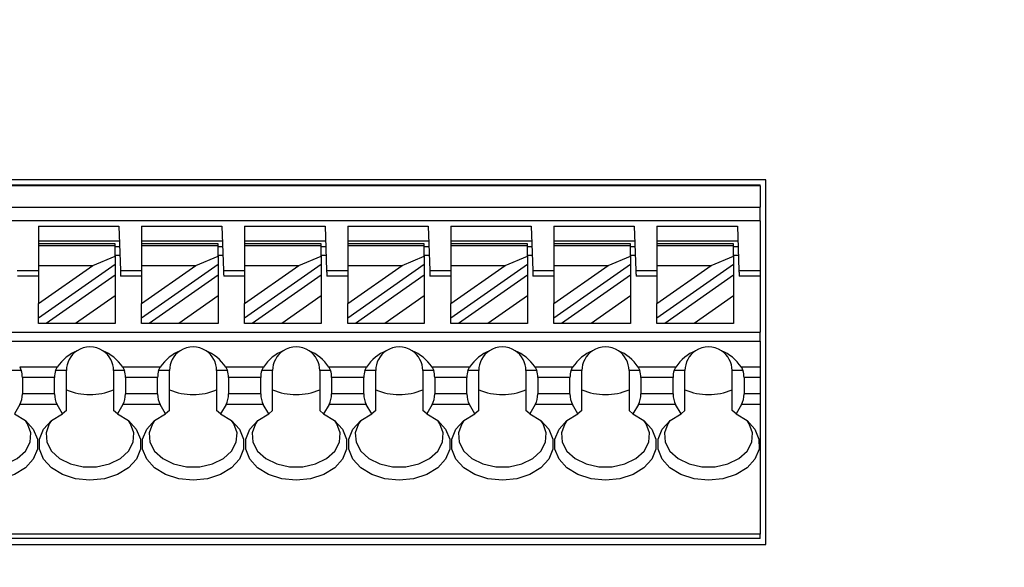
# Model space of a CAD drawing. Header units: millimetres. Extents: x 0 to 594, y 0 to 420.
# Tile 23 of 26: x 446 to 480, y 247 to 266. Entities that reach past the tile are written whole.
import ezdxf

# ---------------------------------------------------------------- set-up
doc = ezdxf.new("R2010")
doc.units = ezdxf.units.MM
doc.header["$PDSIZE"] = -1
doc.styles.get("Standard").update_dxf_attribs({"font": 'txt.shx', "bigfont": 'whgtxt.shx'})
doc.dimstyles.new('ISO-25', dxfattribs={"dimtxt": 2.5, "dimasz": 2.5, "dimexe": 1.25, "dimexo": 0.625, "dimtad": 1, "dimtxsty": 'Standard', "dimcen": 2.5, "dimadec": 0, "dimazin": 0, "dimtfac": 1, "dimtmove": 0, "dimatfit": 3, "dimfxl": 0, "dimarcsym": 0})

# ---------------------------------------------------------------- blocks, each defined once
blk = doc.blocks.new('*D920')
at = {"color": 8, "lineweight": -2}
for p, q in [((481.927, 289.539), (506.437, 289.539)), ((504.437, 285.539), (504.437, 240.667)), ((481.927, 236.667), (506.437, 236.667))]:
    blk.add_line(p, q, dxfattribs=at)
at = {"color": 8}
for points in [[(503.77, 285.539), (505.103, 285.539), (504.437, 289.539)], [(503.77, 240.667), (505.103, 240.667), (504.437, 236.667)]]:
    blk.add_solid(points, dxfattribs=at)
at = {"layer": 'Defpoints', "color": 0}
for p in [(479.927, 289.539), (479.927, 236.667), (504.437, 236.667)]:
    blk.add_point(p, dxfattribs=at)
at = {"color": 3, "insert": (500.437, 263.103), "char_height": 4, "attachment_point": 5, "rotation": 90}
blk.add_mtext('\\A1;52.9', dxfattribs=at)

msp = doc.modelspace()

# ---------------------------------------------------------------- linework, layer by layer
for p, q in [((471.8357, 260.1729), (427.9357, 260.1729)), ((471.8357, 247.8031), (471.8357, 260.1729)), ((428.1357, 260.0031), (471.6357, 260.0031)), ((471.6357, 259.9729), (428.1357, 259.9729)), ((471.6357, 259.9729), (471.6357, 260.0031)), ((471.6357, 259.9729), (471.6357, 259.2493)), ((428.1357, 259.2493), (471.6357, 259.2493)), ((471.6357, 258.7794), (471.6357, 259.2493)), ((471.6357, 258.7794), (428.1357, 258.7794)), ((471.6357, 258.7794), (471.6357, 257.1031)), ((447.1357, 258.6031), (449.8664, 258.6031)), ((447.1357, 258.6031), (447.1357, 258.0031)), ((449.8664, 258.6031), (449.9188, 257.1031)), ((450.6357, 258.6031), (453.3664, 258.6031)), ((450.6357, 258.6031), (450.6357, 258.0031)), ((453.3664, 258.6031), (453.4188, 257.1031)), ((454.1357, 258.6031), (456.8664, 258.6031)), ((454.1357, 258.6031), (454.1357, 258.0031)), ((456.8664, 258.6031), (456.9188, 257.1031)), ((457.6357, 258.6031), (460.3664, 258.6031)), ((457.6357, 258.6031), (457.6357, 258.0031)), ((460.3664, 258.6031), (460.4188, 257.1031)), ((461.1357, 258.6031), (463.8664, 258.6031)), ((461.1357, 258.6031), (461.1357, 258.0031)), ((463.8664, 258.6031), (463.9188, 257.1031)), ((464.6357, 258.6031), (467.3664, 258.6031)), ((464.6357, 258.6031), (464.6357, 258.0031)), ((467.3664, 258.6031), (467.4188, 257.1031)), ((468.1357, 258.6031), (468.1357, 258.0031)), ((468.1357, 258.6031), (470.8664, 258.6031)), ((470.8664, 258.6031), (470.9188, 257.1031)), ((447.1357, 258.1031), (449.8838, 258.1031)), ((450.6357, 258.1031), (453.3838, 258.1031)), ((454.1357, 258.1031), (456.8838, 258.1031)), ((457.6357, 258.1031), (460.3838, 258.1031)), ((461.1357, 258.1031), (463.8838, 258.1031)), ((464.6357, 258.1031), (467.3838, 258.1031)), ((468.1357, 258.1031), (470.8838, 258.1031)), ((449.7357, 258.0031), (447.1357, 258.0031)), ((447.1357, 258.0031), (447.1357, 257.9445)), ((447.1357, 257.9445), (447.1357, 257.2712)), ((447.1357, 257.9445), (449.7357, 257.9445)), ((449.7357, 257.9445), (449.7357, 258.0031)), ((449.7357, 257.5814), (449.7357, 257.9445)), ((449.8908, 257.9031), (449.7357, 257.9031)), ((453.2357, 258.0031), (450.6357, 258.0031)), ((450.6357, 258.0031), (450.6357, 257.9445)), ((450.6357, 257.9445), (450.6357, 257.2712)), ((450.6357, 257.9445), (453.2357, 257.9445)), ((453.2357, 257.9445), (453.2357, 258.0031)), ((453.2357, 257.5814), (453.2357, 257.9445)), ((453.3908, 257.9031), (453.2357, 257.9031)), ((456.7357, 258.0031), (454.1357, 258.0031)), ((454.1357, 258.0031), (454.1357, 257.9445)), ((454.1357, 257.9445), (454.1357, 257.2712)), ((454.1357, 257.9445), (456.7357, 257.9445)), ((456.7357, 257.9445), (456.7357, 258.0031)), ((456.7357, 257.5814), (456.7357, 257.9445)), ((456.8908, 257.9031), (456.7357, 257.9031)), ((460.2357, 258.0031), (457.6357, 258.0031)), ((457.6357, 258.0031), (457.6357, 257.9445)), ((457.6357, 257.9445), (457.6357, 257.2712)), ((457.6357, 257.9445), (460.2357, 257.9445)), ((460.2357, 257.9445), (460.2357, 258.0031)), ((460.2357, 257.5814), (460.2357, 257.9445)), ((460.3908, 257.9031), (460.2357, 257.9031)), ((463.7357, 258.0031), (461.1357, 258.0031)), ((461.1357, 258.0031), (461.1357, 257.9445)), ((461.1357, 257.9445), (461.1357, 257.2712)), ((461.1357, 257.9445), (463.7357, 257.9445)), ((463.7357, 257.9445), (463.7357, 258.0031)), ((463.7357, 257.5814), (463.7357, 257.9445)), ((463.8908, 257.9031), (463.7357, 257.9031)), ((467.2357, 258.0031), (464.6357, 258.0031)), ((464.6357, 258.0031), (464.6357, 257.9445)), ((464.6357, 257.9445), (464.6357, 257.2712)), ((464.6357, 257.9445), (467.2357, 257.9445)), ((467.2357, 257.9445), (467.2357, 258.0031)), ((467.2357, 257.5814), (467.2357, 257.9445)), ((467.3908, 257.9031), (467.2357, 257.9031)), ((470.7357, 258.0031), (468.1357, 258.0031)), ((468.1357, 258.0031), (468.1357, 257.9445)), ((468.1357, 257.9445), (468.1357, 257.2712)), ((468.1357, 257.9445), (470.7357, 257.9445)), ((470.7357, 257.9445), (470.7357, 258.0031)), ((470.7357, 257.5814), (470.7357, 257.9445)), ((470.8908, 257.9031), (470.7357, 257.9031)), ((448.9803, 257.2712), (449.7357, 257.5814)), ((449.9013, 257.6031), (449.7357, 257.6031)), ((449.7357, 257.5814), (449.7357, 257.3067)), ((452.4803, 257.2712), (453.2357, 257.5814)), ((453.4013, 257.6031), (453.2357, 257.6031)), ((453.2357, 257.5814), (453.2357, 257.3067)), ((455.9803, 257.2712), (456.7357, 257.5814)), ((456.9013, 257.6031), (456.7357, 257.6031)), ((456.7357, 257.5814), (456.7357, 257.3067)), ((459.4803, 257.2712), (460.2357, 257.5814)), ((460.4013, 257.6031), (460.2357, 257.6031)), ((460.2357, 257.5814), (460.2357, 257.3067)), ((462.9803, 257.2712), (463.7357, 257.5814)), ((463.9013, 257.6031), (463.7357, 257.6031)), ((463.7357, 257.5814), (463.7357, 257.3067)), ((466.4803, 257.2712), (467.2357, 257.5814)), ((467.4013, 257.6031), (467.2357, 257.6031)), ((467.2357, 257.5814), (467.2357, 257.3067)), ((469.9803, 257.2712), (470.7357, 257.5814)), ((470.9013, 257.6031), (470.7357, 257.6031)), ((470.7357, 257.5814), (470.7357, 257.3067)), ((446.4188, 257.1031), (447.1357, 257.1031)), ((449.7357, 257.3067), (447.1357, 255.4862)), ((447.1357, 257.2712), (448.9803, 257.2712)), ((447.1357, 255.9796), (448.9803, 257.2712)), ((447.1357, 257.2712), (447.1357, 255.9796)), ((449.7357, 257.3067), (449.7357, 256.9405)), ((449.9188, 257.1031), (450.6357, 257.1031)), ((453.2357, 257.3067), (450.6357, 255.4862)), ((450.6357, 257.2712), (452.4803, 257.2712)), ((450.6357, 255.9796), (452.4803, 257.2712)), ((450.6357, 257.2712), (450.6357, 255.9796)), ((453.2357, 257.3067), (453.2357, 256.9405)), ((453.4188, 257.1031), (454.1357, 257.1031)), ((456.7357, 257.3067), (454.1357, 255.4862)), ((454.1357, 257.2712), (455.9803, 257.2712)), ((454.1357, 255.9796), (455.9803, 257.2712)), ((454.1357, 257.2712), (454.1357, 255.9796)), ((456.7357, 257.3067), (456.7357, 256.9405)), ((456.9188, 257.1031), (457.6357, 257.1031)), ((460.2357, 257.3067), (457.6357, 255.4862)), ((457.6357, 255.9796), (459.4803, 257.2712)), ((457.6357, 257.2712), (459.4803, 257.2712)), ((457.6357, 257.2712), (457.6357, 255.9796)), ((460.2357, 257.3067), (460.2357, 256.9405)), ((460.4188, 257.1031), (461.1357, 257.1031)), ((463.7357, 257.3067), (461.1357, 255.4862)), ((461.1357, 257.2712), (462.9803, 257.2712)), ((461.1357, 255.9796), (462.9803, 257.2712)), ((461.1357, 257.2712), (461.1357, 255.9796)), ((463.7357, 257.3067), (463.7357, 256.9405)), ((463.9188, 257.1031), (464.6357, 257.1031)), ((467.2357, 257.3067), (464.6357, 255.4862)), ((464.6357, 257.2712), (466.4803, 257.2712)), ((464.6357, 255.9796), (466.4803, 257.2712)), ((464.6357, 257.2712), (464.6357, 255.9796)), ((467.2357, 257.3067), (467.2357, 256.9405)), ((467.4188, 257.1031), (468.1357, 257.1031)), ((470.7357, 257.3067), (468.1357, 255.4862)), ((468.1357, 255.9796), (469.9803, 257.2712)), ((468.1357, 257.2712), (468.1357, 255.9796)), ((468.1357, 257.2712), (469.9803, 257.2712)), ((470.7357, 257.3067), (470.7357, 256.9405)), ((470.9188, 257.1031), (471.6357, 257.1031)), ((471.6357, 257.1031), (471.6357, 256.9031)), ((447.1357, 256.9031), (446.4257, 256.9031)), ((449.7357, 256.9405), (447.3973, 255.3031)), ((449.7357, 256.9405), (449.7357, 256.2405)), ((450.6357, 256.9031), (449.9257, 256.9031)), ((453.2357, 256.9405), (450.8973, 255.3031)), ((453.2357, 256.9405), (453.2357, 256.2405)), ((454.1357, 256.9031), (453.4257, 256.9031)), ((456.7357, 256.9405), (454.3973, 255.3031)), ((456.7357, 256.9405), (456.7357, 256.2405)), ((457.6357, 256.9031), (456.9257, 256.9031)), ((460.2357, 256.9405), (457.8973, 255.3031)), ((460.2357, 256.9405), (460.2357, 256.2405)), ((461.1357, 256.9031), (460.4257, 256.9031)), ((463.7357, 256.9405), (461.3973, 255.3031)), ((463.7357, 256.9405), (463.7357, 256.2405)), ((464.6357, 256.9031), (463.9257, 256.9031)), ((467.2357, 256.9405), (464.8973, 255.3031)), ((467.2357, 256.9405), (467.2357, 256.2405)), ((468.1357, 256.9031), (467.4257, 256.9031)), ((470.7357, 256.9405), (468.3973, 255.3031)), ((470.7357, 256.9405), (470.7357, 256.2405)), ((471.6357, 256.9031), (470.9257, 256.9031)), ((471.6357, 256.9031), (471.6357, 255.0031)), ((449.7357, 256.2405), (448.397, 255.3031)), ((449.7357, 256.2405), (449.7357, 255.3031)), ((453.2357, 256.2405), (451.897, 255.3031)), ((453.2357, 256.2405), (453.2357, 255.3031)), ((456.7357, 256.2405), (455.397, 255.3031)), ((456.7357, 256.2405), (456.7357, 255.3031)), ((460.2357, 256.2405), (458.897, 255.3031)), ((460.2357, 256.2405), (460.2357, 255.3031)), ((463.7357, 256.2405), (462.397, 255.3031)), ((463.7357, 256.2405), (463.7357, 255.3031)), ((467.2357, 256.2405), (465.897, 255.3031)), ((467.2357, 256.2405), (467.2357, 255.3031)), ((470.7357, 256.2405), (469.397, 255.3031)), ((470.7357, 256.2405), (470.7357, 255.3031)), ((447.1357, 255.4862), (447.1357, 255.9796)), ((450.6357, 255.4862), (450.6357, 255.9796)), ((454.1357, 255.4862), (454.1357, 255.9796)), ((457.6357, 255.4862), (457.6357, 255.9796)), ((461.1357, 255.4862), (461.1357, 255.9796)), ((464.6357, 255.4862), (464.6357, 255.9796)), ((468.1357, 255.4862), (468.1357, 255.9796)), ((447.1357, 255.3031), (447.1357, 255.4862)), ((450.6357, 255.3031), (450.6357, 255.4862)), ((454.1357, 255.3031), (454.1357, 255.4862)), ((457.6357, 255.3031), (457.6357, 255.4862)), ((461.1357, 255.3031), (461.1357, 255.4862)), ((464.6357, 255.3031), (464.6357, 255.4862)), ((468.1357, 255.3031), (468.1357, 255.4862)), ((447.3973, 255.3031), (447.1357, 255.3031)), ((448.397, 255.3031), (447.3973, 255.3031)), ((449.7357, 255.3031), (448.397, 255.3031)), ((450.8973, 255.3031), (450.6357, 255.3031)), ((451.897, 255.3031), (450.8973, 255.3031)), ((453.2357, 255.3031), (451.897, 255.3031)), ((454.3973, 255.3031), (454.1357, 255.3031)), ((455.397, 255.3031), (454.3973, 255.3031)), ((456.7357, 255.3031), (455.397, 255.3031)), ((457.8973, 255.3031), (457.6357, 255.3031)), ((458.897, 255.3031), (457.8973, 255.3031)), ((460.2357, 255.3031), (458.897, 255.3031)), ((461.3973, 255.3031), (461.1357, 255.3031)), ((462.397, 255.3031), (461.3973, 255.3031)), ((463.7357, 255.3031), (462.397, 255.3031)), ((464.8973, 255.3031), (464.6357, 255.3031)), ((465.897, 255.3031), (464.8973, 255.3031)), ((467.2357, 255.3031), (465.897, 255.3031)), ((468.3973, 255.3031), (468.1357, 255.3031)), ((469.397, 255.3031), (468.3973, 255.3031)), ((470.7357, 255.3031), (469.397, 255.3031)), ((429.6357, 255.0031), (471.6357, 255.0031)), ((471.6357, 254.7031), (471.6357, 255.0031)), ((429.6357, 254.7031), (471.6357, 254.7031)), ((471.6357, 254.7031), (471.6357, 253.8177)), ((446.4995, 253.8177), (446.5548, 253.7031)), ((447.772, 253.8177), (446.4995, 253.8177)), ((447.7167, 253.7031), (447.772, 253.8177)), ((449.9995, 253.8177), (450.0548, 253.7031)), ((451.272, 253.8177), (449.9995, 253.8177)), ((451.2167, 253.7031), (451.272, 253.8177)), ((453.4995, 253.8177), (453.5548, 253.7031)), ((454.772, 253.8177), (453.4995, 253.8177)), ((454.7167, 253.7031), (454.772, 253.8177)), ((456.9995, 253.8177), (457.0548, 253.7031)), ((458.272, 253.8177), (456.9995, 253.8177)), ((458.2167, 253.7031), (458.272, 253.8177)), ((460.4995, 253.8177), (460.5548, 253.7031)), ((461.772, 253.8177), (460.4995, 253.8177)), ((461.7167, 253.7031), (461.772, 253.8177)), ((463.9995, 253.8177), (464.0548, 253.7031)), ((465.272, 253.8177), (463.9995, 253.8177)), ((465.2167, 253.7031), (465.272, 253.8177)), ((467.4995, 253.8177), (467.5548, 253.7031)), ((468.772, 253.8177), (467.4995, 253.8177)), ((468.7167, 253.7031), (468.772, 253.8177)), ((471.6357, 253.8177), (470.9995, 253.8177)), ((470.9995, 253.8177), (471.0548, 253.7031)), ((471.6357, 253.8177), (471.6357, 253.4641)), ((446.5548, 253.7031), (446.1857, 253.7031)), ((446.5899, 253.4641), (446.5899, 252.9102)), ((447.6816, 253.4641), (446.5899, 253.4641)), ((447.6816, 252.9102), (447.6816, 253.4641)), ((448.0857, 253.7031), (447.7167, 253.7031)), ((448.0857, 252.3471), (448.0857, 253.7031)), ((449.6857, 253.7031), (449.6857, 252.3471)), ((450.0548, 253.7031), (449.6857, 253.7031)), ((450.0899, 253.4641), (450.0899, 252.9102)), ((451.1816, 253.4641), (450.0899, 253.4641)), ((451.1816, 252.9102), (451.1816, 253.4641)), ((451.5857, 253.7031), (451.2167, 253.7031)), ((451.5857, 252.3471), (451.5857, 253.7031)), ((453.1857, 253.7031), (453.1857, 252.3471)), ((453.5548, 253.7031), (453.1857, 253.7031)), ((453.5899, 253.4641), (453.5899, 252.9102)), ((454.6816, 253.4641), (453.5899, 253.4641)), ((454.6816, 252.9102), (454.6816, 253.4641)), ((455.0857, 253.7031), (454.7167, 253.7031)), ((455.0857, 252.3471), (455.0857, 253.7031)), ((456.6857, 253.7031), (456.6857, 252.3471)), ((457.0548, 253.7031), (456.6857, 253.7031)), ((457.0899, 253.4641), (457.0899, 252.9102)), ((458.1816, 253.4641), (457.0899, 253.4641)), ((458.1816, 252.9102), (458.1816, 253.4641)), ((458.5857, 253.7031), (458.2167, 253.7031)), ((458.5857, 252.3471), (458.5857, 253.7031)), ((460.1857, 253.7031), (460.1857, 252.3471)), ((460.5548, 253.7031), (460.1857, 253.7031)), ((460.5899, 253.4641), (460.5899, 252.9102)), ((461.6816, 253.4641), (460.5899, 253.4641)), ((461.6816, 252.9102), (461.6816, 253.4641)), ((462.0857, 253.7031), (461.7167, 253.7031)), ((462.0857, 252.3471), (462.0857, 253.7031)), ((463.6857, 253.7031), (463.6857, 252.3471)), ((464.0548, 253.7031), (463.6857, 253.7031)), ((465.1816, 253.4641), (464.0899, 253.4641)), ((464.0899, 253.4641), (464.0899, 252.9102)), ((465.1816, 252.9102), (465.1816, 253.4641)), ((465.5857, 253.7031), (465.2167, 253.7031)), ((465.5857, 252.3471), (465.5857, 253.7031)), ((467.1857, 253.7031), (467.1857, 252.3471)), ((467.5548, 253.7031), (467.1857, 253.7031)), ((467.5899, 253.4641), (467.5899, 252.9102)), ((468.6816, 253.4641), (467.5899, 253.4641)), ((468.6816, 252.9102), (468.6816, 253.4641)), ((469.0857, 253.7031), (468.7167, 253.7031)), ((469.0857, 252.3471), (469.0857, 253.7031)), ((470.6857, 252.3471), (470.6857, 253.7031)), ((471.0548, 253.7031), (470.6857, 253.7031)), ((471.6357, 253.4641), (471.0899, 253.4641)), ((471.0899, 253.4641), (471.0899, 252.9102)), ((471.6357, 253.4641), (471.6357, 252.9102)), ((447.6816, 252.9102), (446.5899, 252.9102)), ((451.1816, 252.9102), (450.0899, 252.9102)), ((454.6816, 252.9102), (453.5899, 252.9102)), ((458.1816, 252.9102), (457.0899, 252.9102)), ((461.6816, 252.9102), (460.5899, 252.9102)), ((465.1816, 252.9102), (464.0899, 252.9102)), ((468.6816, 252.9102), (467.5899, 252.9102)), ((471.6357, 252.9102), (471.0899, 252.9102)), ((471.6357, 252.9102), (471.6357, 252.5566)), ((446.5053, 252.5566), (446.319, 252.2339)), ((447.7662, 252.5566), (446.5053, 252.5566)), ((447.9525, 252.2339), (447.7662, 252.5566)), ((450.0053, 252.5566), (449.819, 252.2339)), ((451.2661, 252.5566), (450.0053, 252.5566)), ((451.4525, 252.2339), (451.2661, 252.5566)), ((453.5053, 252.5566), (453.319, 252.2339)), ((454.7661, 252.5566), (453.5053, 252.5566)), ((454.9525, 252.2339), (454.7661, 252.5566)), ((457.0053, 252.5566), (456.819, 252.2339)), ((458.2661, 252.5566), (457.0053, 252.5566)), ((458.4525, 252.2339), (458.2661, 252.5566)), ((460.5053, 252.5566), (460.319, 252.2339)), ((461.7661, 252.5566), (460.5053, 252.5566)), ((461.9525, 252.2339), (461.7661, 252.5566)), ((464.0053, 252.5566), (463.819, 252.2339)), ((465.2661, 252.5566), (464.0053, 252.5566)), ((465.4525, 252.2339), (465.2661, 252.5566)), ((467.5053, 252.5566), (467.319, 252.2339)), ((468.7661, 252.5566), (467.5053, 252.5566)), ((468.9525, 252.2339), (468.7661, 252.5566)), ((471.0053, 252.5566), (470.819, 252.2339)), ((471.6357, 252.5566), (471.0053, 252.5566)), ((471.6357, 252.5566), (471.6357, 248.1495)), ((448.0857, 252.3471), (447.9525, 252.2339)), ((449.819, 252.2339), (449.6857, 252.3471)), ((451.5857, 252.3471), (451.4525, 252.2339)), ((453.319, 252.2339), (453.1857, 252.3471)), ((455.0857, 252.3471), (454.9525, 252.2339)), ((456.819, 252.2339), (456.6857, 252.3471)), ((458.5857, 252.3471), (458.4525, 252.2339)), ((460.319, 252.2339), (460.1857, 252.3471)), ((462.0857, 252.3471), (461.9525, 252.2339)), ((463.819, 252.2339), (463.6857, 252.3471)), ((465.5857, 252.3471), (465.4525, 252.2339)), ((467.319, 252.2339), (467.1857, 252.3471)), ((469.0857, 252.3471), (468.9525, 252.2339)), ((470.819, 252.2339), (470.6857, 252.3471)), ((471.6357, 248.1495), (428.1357, 248.1495)), ((471.6357, 248.0031), (471.6357, 248.1495)), ((427.9357, 247.8031), (471.8357, 247.8031)), ((471.6357, 248.0031), (428.1357, 248.0031))]:
    msp.add_line(p, q)
at = {"flags": 128}
for points in [[(449.9188, 257.1031), (449.9201, 257.0641), (449.9214, 257.0265), (449.9226, 256.992), (449.9237, 256.9617), (449.9246, 256.9368), (449.9252, 256.9183), (449.9256, 256.9069), (449.9257, 256.9031)], [(453.4188, 257.1031), (453.4201, 257.0641), (453.4214, 257.0265), (453.4226, 256.992), (453.4237, 256.9617), (453.4246, 256.9368), (453.4252, 256.9183), (453.4256, 256.9069), (453.4257, 256.9031)], [(456.9188, 257.1031), (456.9201, 257.0641), (456.9214, 257.0265), (456.9226, 256.992), (456.9237, 256.9617), (456.9246, 256.9368), (456.9252, 256.9183), (456.9256, 256.9069), (456.9257, 256.9031)], [(460.4188, 257.1031), (460.4201, 257.0641), (460.4214, 257.0265), (460.4226, 256.992), (460.4237, 256.9617), (460.4246, 256.9368), (460.4252, 256.9183), (460.4256, 256.9069), (460.4257, 256.9031)], [(463.9188, 257.1031), (463.9201, 257.0641), (463.9214, 257.0265), (463.9226, 256.992), (463.9237, 256.9617), (463.9246, 256.9368), (463.9252, 256.9183), (463.9256, 256.9069), (463.9257, 256.9031)], [(467.4188, 257.1031), (467.4201, 257.0641), (467.4214, 257.0265), (467.4226, 256.992), (467.4237, 256.9617), (467.4246, 256.9368), (467.4252, 256.9183), (467.4256, 256.9069), (467.4257, 256.9031)], [(470.9188, 257.1031), (470.9201, 257.0641), (470.9214, 257.0265), (470.9226, 256.992), (470.9237, 256.9617), (470.9246, 256.9368), (470.9252, 256.9183), (470.9256, 256.9069), (470.9257, 256.9031)], [(446.319, 252.2339), (446.6921, 252.006), (446.9593, 251.713), (447.0988, 251.3787), (447.0993, 251.0301), (446.9608, 250.6955), (446.6946, 250.4021), (446.3221, 250.1737), (445.8737, 250.0288), (445.3857, 249.9791), (444.8978, 250.0288), (444.4494, 250.1737), (444.0769, 250.4021), (443.8107, 250.6955), (443.6722, 251.0301), (443.6727, 251.3787), (443.8122, 251.713), (444.0794, 252.006), (444.4525, 252.2339)], [(449.819, 252.2339), (450.1921, 252.006), (450.4593, 251.713), (450.5988, 251.3787), (450.5993, 251.0301), (450.4608, 250.6955), (450.1946, 250.4021), (449.8221, 250.1737), (449.3737, 250.0288), (448.8857, 249.9791), (448.3978, 250.0288), (447.9494, 250.1737), (447.5769, 250.4021), (447.3107, 250.6955), (447.1722, 251.0301), (447.1727, 251.3787), (447.3122, 251.713), (447.5794, 252.006), (447.9525, 252.2339)], [(453.319, 252.2339), (453.6921, 252.006), (453.9593, 251.713), (454.0988, 251.3787), (454.0993, 251.0301), (453.9608, 250.6955), (453.6946, 250.4021), (453.3221, 250.1737), (452.8737, 250.0288), (452.3857, 249.9791), (451.8978, 250.0288), (451.4494, 250.1737), (451.0769, 250.4021), (450.8107, 250.6955), (450.6722, 251.0301), (450.6727, 251.3787), (450.8122, 251.713), (451.0794, 252.006), (451.4525, 252.2339)], [(456.819, 252.2339), (457.1921, 252.006), (457.4593, 251.713), (457.5988, 251.3787), (457.5993, 251.0301), (457.4608, 250.6955), (457.1946, 250.4021), (456.8221, 250.1737), (456.3737, 250.0288), (455.8857, 249.9791), (455.3978, 250.0288), (454.9494, 250.1737), (454.5769, 250.4021), (454.3107, 250.6955), (454.1722, 251.0301), (454.1727, 251.3787), (454.3122, 251.713), (454.5794, 252.006), (454.9525, 252.2339)], [(460.319, 252.2339), (460.6921, 252.006), (460.9593, 251.713), (461.0988, 251.3787), (461.0993, 251.0301), (460.9608, 250.6955), (460.6946, 250.4021), (460.3221, 250.1737), (459.8737, 250.0288), (459.3857, 249.9791), (458.8978, 250.0288), (458.4494, 250.1737), (458.0769, 250.4021), (457.8107, 250.6955), (457.6722, 251.0301), (457.6727, 251.3787), (457.8122, 251.713), (458.0794, 252.006), (458.4525, 252.2339)], [(463.819, 252.2339), (464.1921, 252.006), (464.4593, 251.713), (464.5988, 251.3787), (464.5993, 251.0301), (464.4608, 250.6955), (464.1946, 250.4021), (463.8221, 250.1737), (463.3737, 250.0288), (462.8857, 249.9791), (462.3978, 250.0288), (461.9494, 250.1737), (461.5769, 250.4021), (461.3107, 250.6955), (461.1722, 251.0301), (461.1727, 251.3787), (461.3122, 251.713), (461.5794, 252.006), (461.9525, 252.2339)], [(467.319, 252.2339), (467.6921, 252.006), (467.9593, 251.713), (468.0988, 251.3787), (468.0993, 251.0301), (467.9608, 250.6955), (467.6946, 250.4021), (467.3221, 250.1737), (466.8737, 250.0288), (466.3857, 249.9791), (465.8978, 250.0288), (465.4494, 250.1737), (465.0769, 250.4021), (464.8107, 250.6955), (464.6722, 251.0301), (464.6727, 251.3787), (464.8122, 251.713), (465.0794, 252.006), (465.4525, 252.2339)], [(470.819, 252.2339), (471.1921, 252.006), (471.4593, 251.713), (471.5988, 251.3787), (471.5993, 251.0301), (471.4608, 250.6955), (471.1946, 250.4021), (470.8221, 250.1737), (470.3737, 250.0288), (469.8857, 249.9791), (469.3978, 250.0288), (468.9494, 250.1737), (468.5769, 250.4021), (468.3107, 250.6955), (468.1722, 251.0301), (468.1727, 251.3787), (468.3122, 251.713), (468.5794, 252.006), (468.9525, 252.2339)], [(444.0769, 252.004), (444.005, 251.9004), (443.8929, 251.5897), (443.9173, 251.2696), (444.0758, 250.9692), (444.3539, 250.7161), (444.7264, 250.5332), (445.1591, 250.4374), (445.6124, 250.4374), (446.0451, 250.5332), (446.4175, 250.7161), (446.6957, 250.9692), (446.8542, 251.2696), (446.8785, 251.5897), (446.7665, 251.9004), (446.6946, 252.004)], [(447.5769, 252.004), (447.505, 251.9004), (447.3929, 251.5897), (447.4173, 251.2696), (447.5758, 250.9692), (447.8539, 250.7161), (448.2264, 250.5332), (448.6591, 250.4374), (449.1124, 250.4374), (449.5451, 250.5332), (449.9175, 250.7161), (450.1957, 250.9692), (450.3542, 251.2696), (450.3785, 251.5897), (450.2665, 251.9004), (450.1946, 252.004)], [(451.0769, 252.004), (451.005, 251.9004), (450.8929, 251.5897), (450.9173, 251.2696), (451.0758, 250.9692), (451.3539, 250.7161), (451.7264, 250.5332), (452.1591, 250.4374), (452.6124, 250.4374), (453.0451, 250.5332), (453.4175, 250.7161), (453.6957, 250.9692), (453.8542, 251.2696), (453.8785, 251.5897), (453.7665, 251.9004), (453.6946, 252.004)], [(454.5769, 252.004), (454.505, 251.9004), (454.3929, 251.5897), (454.4173, 251.2696), (454.5758, 250.9692), (454.8539, 250.7161), (455.2264, 250.5332), (455.6591, 250.4374), (456.1124, 250.4374), (456.5451, 250.5332), (456.9175, 250.7161), (457.1957, 250.9692), (457.3542, 251.2696), (457.3785, 251.5897), (457.2665, 251.9004), (457.1946, 252.004)], [(458.0769, 252.004), (458.005, 251.9004), (457.8929, 251.5897), (457.9173, 251.2696), (458.0758, 250.9692), (458.3539, 250.7161), (458.7264, 250.5332), (459.1591, 250.4374), (459.6124, 250.4374), (460.0451, 250.5332), (460.4175, 250.7161), (460.6957, 250.9692), (460.8542, 251.2696), (460.8785, 251.5897), (460.7665, 251.9004), (460.6946, 252.004)], [(461.5769, 252.004), (461.505, 251.9004), (461.3929, 251.5897), (461.4173, 251.2696), (461.5758, 250.9692), (461.8539, 250.7161), (462.2264, 250.5332), (462.6591, 250.4374), (463.1124, 250.4374), (463.5451, 250.5332), (463.9175, 250.7161), (464.1957, 250.9692), (464.3542, 251.2696), (464.3785, 251.5897), (464.2665, 251.9004), (464.1946, 252.004)], [(465.0769, 252.004), (465.005, 251.9004), (464.8929, 251.5897), (464.9173, 251.2696), (465.0758, 250.9692), (465.3539, 250.7161), (465.7264, 250.5332), (466.1591, 250.4374), (466.6124, 250.4374), (467.0451, 250.5332), (467.4175, 250.7161), (467.6957, 250.9692), (467.8542, 251.2696), (467.8785, 251.5897), (467.7665, 251.9004), (467.6946, 252.004)], [(468.5769, 252.004), (468.505, 251.9004), (468.3929, 251.5897), (468.4173, 251.2696), (468.5758, 250.9692), (468.8539, 250.7161), (469.2264, 250.5332), (469.6591, 250.4374), (470.1124, 250.4374), (470.5451, 250.5332), (470.9175, 250.7161), (471.1957, 250.9692), (471.3542, 251.2696), (471.3785, 251.5897), (471.2665, 251.9004), (471.1946, 252.004)]]:
    msp.add_lwpolyline(points, dxfattribs=at)
for centre, radius, start, end in [((448.8857, 253.7031), 0.8, 56.63786, 123.36214), ((452.3857, 253.7031), 0.8, 56.63786, 123.36214), ((455.8857, 253.7031), 0.8, 56.63786, 123.36214), ((459.3857, 253.7031), 0.8, 56.63786, 123.36214), ((462.8857, 253.7031), 0.8, 56.63786, 123.36214), ((466.3857, 253.7031), 0.8, 56.63786, 123.36214), ((469.8857, 253.7031), 0.8, 56.63786, 123.36214), ((448.8857, 253.7031), 0.8, 123.36214, 180), ((448.8857, 253.7031), 0.8, 0, 56.63786), ((452.3857, 253.7031), 0.8, 123.36214, 180), ((452.3857, 253.7031), 0.8, 0, 56.63786), ((455.8857, 253.7031), 0.8, 123.36214, 180), ((455.8857, 253.7031), 0.8, 0, 56.63786), ((459.3857, 253.7031), 0.8, 123.36214, 180), ((459.3857, 253.7031), 0.8, 0, 56.63786), ((462.8857, 253.7031), 0.8, 123.36214, 180), ((462.8857, 253.7031), 0.8, 0, 56.63786), ((466.3857, 253.7031), 0.8, 123.36214, 180), ((466.3857, 253.7031), 0.8, 0, 56.63786), ((469.8857, 253.7031), 0.8, 123.36214, 180), ((469.8857, 253.7031), 0.8, 0, 56.63786), ((448.8857, 254.9061), 2.0192, 246.65966, 293.34034), ((452.3857, 254.9061), 2.0192, 246.65963, 293.34037), ((455.8857, 254.9061), 2.0192, 246.65963, 293.34037), ((459.3857, 254.9061), 2.0192, 246.65953, 293.34047), ((462.8857, 254.9061), 2.0192, 246.65953, 293.34047), ((466.3857, 254.9061), 2.0192, 246.65953, 293.34047), ((469.8857, 254.9061), 2.0192, 246.65963, 293.34037)]:
    msp.add_arc(centre, radius, start, end)
for centre, major_axis, ratio, start_param, end_param in [((448.8857, 252.6762), (0, 1.7787), 0.8164966, 0.3077723, 0.8739663), ((448.8857, 252.6762), (0, 1.7787), 0.8164966, 5.4092191, 5.975413), ((452.3857, 252.6762), (0, 1.7787), 0.8164966, 0.3077723, 0.8739663), ((452.3857, 252.6762), (0, 1.7787), 0.8164966, 5.4092191, 5.975413), ((455.8857, 252.6762), (0, 1.7787), 0.8164966, 0.3077723, 0.8739663), ((455.8857, 252.6762), (0, 1.7787), 0.8164966, 5.4092191, 5.975413), ((459.3857, 252.6762), (0, 1.7787), 0.8164966, 0.3077723, 0.8739663), ((459.3857, 252.6762), (0, 1.7787), 0.8164966, 5.4092191, 5.975413), ((462.8857, 252.6762), (0, 1.7787), 0.8164966, 0.3077723, 0.8739663), ((462.8857, 252.6762), (0, 1.7787), 0.8164966, 5.4092191, 5.975413), ((466.3857, 252.6762), (0, 1.7787), 0.8164966, 0.3077723, 0.8739663), ((466.3857, 252.6762), (0, 1.7787), 0.8164966, 5.4092191, 5.975413), ((469.8857, 252.6762), (0, 1.7787), 0.8164966, 0.3077723, 0.8739663), ((469.8857, 252.6762), (0, 1.7787), 0.8164966, 5.4092191, 5.975413), ((446.3012, 253.4641), (0, 0.5), 0.5773503, 4.712389, 5.2106233), ((447.9703, 253.4641), (0, 0.5), 0.5773503, 1.072562, 1.5707963), ((449.8012, 253.4641), (0, 0.5), 0.5773503, 4.712389, 5.2106233), ((451.4703, 253.4641), (0, 0.5), 0.5773503, 1.072562, 1.5707963), ((453.3012, 253.4641), (0, 0.5), 0.5773503, 4.712389, 5.2106233), ((454.9703, 253.4641), (0, 0.5), 0.5773503, 1.072562, 1.5707963), ((456.8012, 253.4641), (0, 0.5), 0.5773503, 4.712389, 5.2106233), ((458.4703, 253.4641), (0, 0.5), 0.5773503, 1.072562, 1.5707963), ((460.3012, 253.4641), (0, 0.5), 0.5773503, 4.712389, 5.2106233), ((461.9703, 253.4641), (0, 0.5), 0.5773503, 1.072562, 1.5707963), ((463.8012, 253.4641), (0, 0.5), 0.5773503, 4.712389, 5.2106233), ((465.4703, 253.4641), (0, 0.5), 0.5773503, 1.072562, 1.5707963), ((467.3012, 253.4641), (0, 0.5), 0.5773503, 4.712389, 5.2106233), ((468.9703, 253.4641), (0, 0.5), 0.5773503, 1.072562, 1.5707963), ((470.8012, 253.4641), (0, 0.5), 0.5773503, 4.712389, 5.2106233), ((446.3012, 252.9102), (0, 0.5), 0.5773503, 3.9269908, 4.712389), ((447.9703, 252.9102), (0, 0.5), 0.5773503, 1.5707963, 2.3561945), ((449.8012, 252.9102), (0, 0.5), 0.5773503, 3.9269908, 4.712389), ((451.4703, 252.9102), (0, 0.5), 0.5773503, 1.5707963, 2.3561945), ((453.3012, 252.9102), (0, 0.5), 0.5773503, 3.9269908, 4.712389), ((454.9703, 252.9102), (0, 0.5), 0.5773503, 1.5707963, 2.3561945), ((456.8012, 252.9102), (0, 0.5), 0.5773503, 3.9269908, 4.712389), ((458.4703, 252.9102), (0, 0.5), 0.5773503, 1.5707963, 2.3561945), ((460.3012, 252.9102), (0, 0.5), 0.5773503, 3.9269908, 4.712389), ((461.9703, 252.9102), (0, 0.5), 0.5773503, 1.5707963, 2.3561945), ((463.8012, 252.9102), (0, 0.5), 0.5773503, 3.9269908, 4.712389), ((465.4703, 252.9102), (0, 0.5), 0.5773503, 1.5707963, 2.3561945), ((467.3012, 252.9102), (0, 0.5), 0.5773503, 3.9269908, 4.712389), ((468.9703, 252.9102), (0, 0.5), 0.5773503, 1.5707963, 2.3561945), ((470.8012, 252.9102), (0, 0.5), 0.5773503, 3.9269908, 4.712389)]:
    msp.add_ellipse(centre, major_axis=major_axis, ratio=ratio, start_param=start_param, end_param=end_param)

# ---------------------------------------------------------------- dimensions: what is measured, and where the dimension line sits
dim = msp.add_linear_dim(base=(504.4368, 236.6667), p1=(479.9274, 289.5395), p2=(479.9274, 236.6667), angle=90, dimstyle='ISO-25', override={"dimscale": 2, "dimtxt": 2, "dimasz": 2, "dimexe": 1, "dimexo": 1, "dimgap": 1, "dimdec": 1, "dimzin": 9, "dimdsep": 46, "dimcen": 0, "dimclrd": 8, "dimclre": 8, "dimclrt": 3, "dimadec": 3, "dimazin": 2, "dimtdec": 3, "dimfxl": 0.6, "dimtolj": 1, "dimtzin": 1, "dimarcsym": 1})
dim.commit()
dim.dimension.update_dxf_attribs({"geometry": '*D920', "text_midpoint": (500.4368, 263.1031)})

doc.saveas('drawing.dxf')
